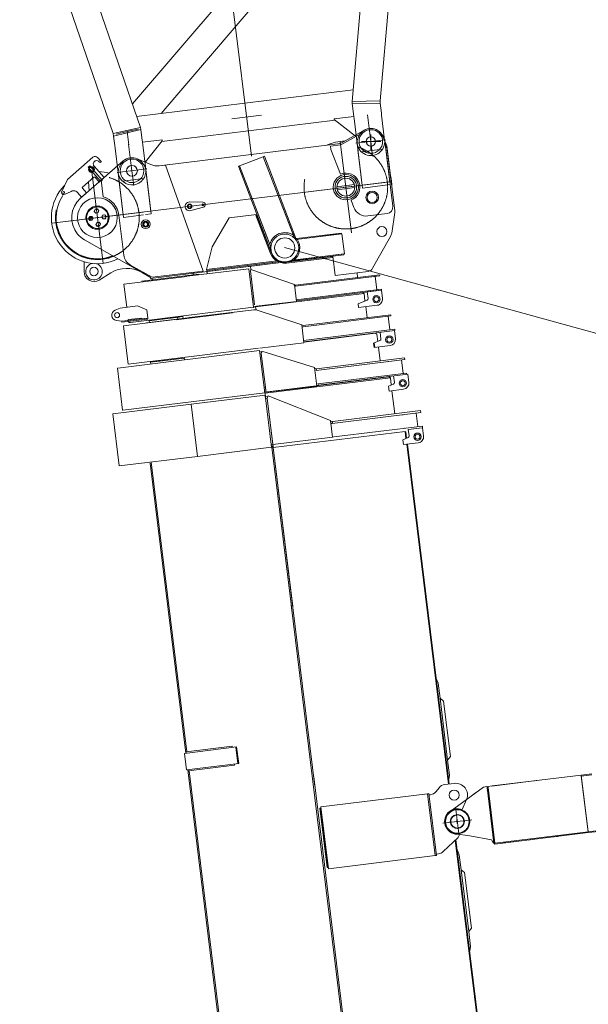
# Model space of a CAD drawing. Extents: x 8365 to 131642, y 1960 to 79602.
# Tile 42 of 121: x 29264 to 32690, y 50328 to 56265. Entities that reach past the tile are written whole.
import ezdxf

# ---------------------------------------------------------------- set-up
doc = ezdxf.new("R2010")
doc.units = 0
doc.header["$LTSCALE"] = 100
doc.header["$MEASUREMENT"] = 0
doc.linetypes.add('CENTER', pattern=[50.5, 30, -9, 2.5, -9])
doc.linetypes.add('HIDDEN', pattern=[12.6, 8.4, -4.2])
for name, color, linetype in [('10', 3, 'Continuous'), ('11', 7, 'Continuous'), ('200', 7, 'Continuous'), ('5', 7, 'Continuous')]:
    doc.layers.add(name, color=color, linetype=linetype)

# ---------------------------------------------------------------- blocks, each defined once
blk = doc.blocks.new('*G158')
at = {"layer": '11', "color": 7, "linetype": 'CENTER', "lineweight": 9}
for p, q in [((31468, 57681.9), (31459.3, 57752.8)), ((31552.4, 57692.2), (31383.7, 57671.5)), ((31481.6, 57571.2), (31468, 57681.9)), ((29342.9, 57347.8), (29320.5, 57530.5)), ((30401.1, 57550.8), (30660.1, 55441.7)), ((31497, 57445.7), (31481.1, 57575.2)), ((29267.1, 57411.6), (29401.1, 57428)), ((29363.1, 57183.6), (29347.2, 57313.1)), ((29445.5, 57202.6), (29280.6, 57164.6)), ((31524.5, 56653.6), (31531.6, 56735.3)), ((31566.4, 56650), (31571.6, 56709.7)), ((31524.5, 56653.6), (31506.6, 56655.2)), ((31524.5, 56653.6), (31517.4, 56571.9)), ((31626.1, 56644.8), (31524.5, 56653.6)), ((31561.2, 56590.2), (31566.4, 56650)), ((30541.6, 55666.9), (30720, 55688.8)), ((31359.9, 55690.9), (31379.7, 55530.1)), ((29911.5, 55589.6), (29844.7, 55574.1)), ((29978.2, 55604.9), (29911.5, 55589.6)), ((29921.2, 55510.1), (29911.5, 55589.6)), ((29920.7, 55514.1), (29940.5, 55353.3)), ((31469, 55541), (31290.3, 55519.1)), ((31379.7, 55530.1), (31390.6, 55440.7)), ((30029.8, 55364.3), (29851.2, 55342.3)), ((29940.5, 55353.3), (29951.5, 55264))]:
    blk.add_line(p, q, dxfattribs=at)
at = {"layer": '11', "color": 7, "linetype": 'Continuous', "lineweight": 9}
for p, q in [((31393.3, 57662.8), (31256.6, 57488.3)), ((31402.2, 57664.3), (31393.3, 57662.8)), ((31400.4, 57678.6), (31401.3, 57673.7)), ((31401, 57673.7), (31413.2, 57574.9)), ((31535, 57690.1), (31534.2, 57695)), ((31547.2, 57591.4), (31535, 57690.1)), ((31411.8, 57586), (31410.8, 57591.7)), ((31547.2, 57591.4), (31552.7, 57579)), ((31402.5, 57525.6), (31410.8, 57561.6)), ((31413.1, 57574.9), (31410.8, 57561.6)), ((31569.5, 57546.1), (31424.8, 57528.3)), ((31552.7, 57579), (31569.5, 57546.1)), ((31569.5, 57546.1), (31580.9, 57453.5)), ((31267.5, 57502.3), (29572.1, 57294)), ((31256.6, 57488.3), (31258.3, 57478.5)), ((31411.6, 57450.9), (31406, 57496.6)), ((29267.1, 57411.6), (29266.2, 57416.5)), ((29267.1, 57411.6), (29267.9, 57406.6)), ((29279.2, 57312.9), (29267.1, 57411.6)), ((29400.5, 57433), (29401.3, 57428.1)), ((29401.1, 57428), (29413.2, 57329.3)), ((29401.3, 57428.1), (29402.9, 57418.8)), ((29402.2, 57418.6), (29411.1, 57420.1)), ((29411.1, 57420.1), (29586, 57283.1)), ((31411.9, 57437.4), (31266.6, 55771.2)), ((31411.9, 57437.4), (31411.6, 57450.9)), ((31435.9, 55774.6), (31581.1, 57440.7)), ((31580.9, 57453.5), (31581.1, 57440.7)), ((31583.8, 57396.4), (31577.2, 57395.2)), ((31581, 57396), (31626.8, 57341.2)), ((31629.6, 57341.5), (31583.8, 57396.4)), ((29276.8, 57299.5), (29268.5, 57263.5)), ((29276.8, 57299.5), (29279.1, 57312.8)), ((29396.8, 57318.2), (29396.9, 57318.2)), ((29418.7, 57316.9), (29413.3, 57329.3)), ((29435.5, 57284), (29418.7, 57316.9)), ((29476.4, 57112.7), (31404.2, 57349.5)), ((29943.1, 55756.2), (31292.5, 57335.7)), ((31571.3, 57328.9), (31635, 56810.7)), ((31626.8, 57341.2), (31693, 56802.6)), ((31629.6, 57341.5), (31626.9, 57341.1)), ((31695.9, 56802.2), (31629.6, 57341.5)), ((29268.5, 57263.5), (29435.5, 57284)), ((29268.5, 57263.5), (29279.8, 57171.5)), ((29444.6, 57210), (29439.1, 57255)), ((29444.6, 57210), (29447.1, 57195.4)), ((29991.6, 55615.2), (29447.9, 57195.6)), ((31390.4, 57191.3), (30116, 55699.5)), ((29282.9, 57157.9), (29279.8, 57171.5)), ((29282.9, 57157.9), (29826.6, 55577.6)), ((31545.6, 57034), (31657.8, 57047.8)), ((31657, 57052.7), (31546.1, 57039.1)), ((31657.8, 57047.8), (31657, 57052.7)), ((31635, 56810.7), (31586.2, 56695.9)), ((31635, 56810.7), (31695.9, 56802.2)), ((31695.9, 56802.2), (31635, 56810.7)), ((31644.1, 56687.4), (31693, 56802.6)), ((31646.7, 56686.3), (31695.9, 56802.2)), ((31516.6, 56701.5), (31523, 56704.9)), ((31517.5, 56711.4), (31523, 56704.9)), ((31523, 56704.9), (31517.5, 56711.4)), ((31518.3, 56694.1), (31519, 56705.3)), ((31519, 56705.3), (31538.9, 56703.6)), ((31525.7, 56735.8), (31519.2, 56730.4)), ((31525.7, 56735.8), (31519.2, 56730.4)), ((31520, 56740.3), (31525.7, 56735.8)), ((31523, 56704.9), (31546.9, 56702.9)), ((31545.1, 56732.1), (31525.7, 56735.8)), ((31540.7, 56700.8), (31567.2, 56700)), ((31553.3, 56709.8), (31553.2, 56722.4)), ((31512.2, 56613.8), (31519, 56694.2)), ((31514.6, 56677.6), (31517.6, 56678.1)), ((31518, 56683), (31515, 56682.5)), ((31519, 56694.2), (31518.3, 56694.1)), ((31578.4, 56677.4), (31568.6, 56654.3)), ((31568.6, 56654.3), (31587.5, 56646.2)), ((31584.9, 56647.3), (31596, 56654.8)), ((31587.5, 56646.2), (31596.3, 56652.1)), ((31613.5, 56666.7), (31644.1, 56687.4)), ((31614.3, 56664.3), (31646.7, 56686.3)), ((31646.7, 56686.3), (31644.3, 56685.9)), ((31506, 56578.9), (31507.6, 56597.9)), ((31511.4, 56572.4), (31506, 56578.9)), ((31511.4, 56572.4), (31506, 56578.9)), ((31514.1, 56603.3), (31507.6, 56597.9)), ((31507.6, 56597.9), (31514.1, 56603.3)), ((31508.5, 56607.8), (31514.1, 56603.3)), ((31510.1, 56603.7), (31511, 56613.6)), ((31511, 56613.6), (31512.2, 56613.8)), ((31514.1, 56603.3), (31538, 56601.3)), ((31529.8, 56604.9), (31530.3, 56602)), ((31558.6, 56600.6), (31532.4, 56604.7)), ((31543, 56596.2), (31540.8, 56580.9)), ((31505.1, 56569), (31511.4, 56572.4)), ((31531.4, 56571.6), (31511.4, 56572.4)), ((31455.9, 56004.4), (31455.9, 56004.4)), ((31272.8, 55841.5), (29968.9, 55681.4)), ((31435.9, 55774.6), (31266.6, 55771.2)), ((31266.6, 55771.2), (31266.8, 55758.4)), ((31266.8, 55758.4), (31436.1, 55761)), ((31276.3, 55681.1), (31266.8, 55758.4)), ((31436.1, 55761), (31435.9, 55774.6)), ((31436.1, 55761), (31443.4, 55701.7)), ((31444.4, 55688.3), (31443.4, 55701.7)), ((31444.4, 55688.3), (31462.7, 55538.8)), ((30119.7, 55530.3), (31164.3, 55658.6)), ((31276.9, 55681.6), (31157.8, 55667)), ((31157.8, 55667), (31158.7, 55662)), ((31158.7, 55662), (31286.6, 55561.9)), ((31278.6, 55668), (31276.4, 55681.2)), ((31297, 55518.4), (31278.6, 55668)), ((29991.6, 55615.2), (29826.6, 55577.6)), ((29826.6, 55577.6), (29829.9, 55563.1)), ((29829.9, 55563.1), (29994.8, 55601.6)), ((29994.8, 55601.6), (29991.6, 55615.2)), ((30000.9, 55552.1), (29994.8, 55601.6)), ((29829.9, 55563.1), (29837.1, 55505)), ((30004.1, 55525.5), (30000.9, 55552.1)), ((30003.5, 55525.2), (30122.6, 55539.8)), ((30005.3, 55510.9), (30004.1, 55525.5)), ((30005.3, 55510.9), (30023.5, 55362)), ((30123.4, 55534.9), (30023.1, 55406.7)), ((30122.6, 55539.8), (30123.4, 55534.9)), ((31286.6, 55561.9), (31291.5, 55562.7)), ((29839.5, 55490.6), (29837.1, 55505)), ((29857.8, 55341.7), (29839.5, 55490.6)), ((31322.7, 55467.7), (31450, 55483.3)), ((30023.1, 55406.7), (30018.2, 55405.9)), ((29883.6, 55290.9), (30010.8, 55306.6))]:
    blk.add_line(p, q, dxfattribs=at)
at = {"layer": '11', "color": 7, "linetype": 'HIDDEN', "lineweight": 9}
for p, q in [((29351.2, 57489.9), (29300.5, 57483.7)), ((31403.7, 57519), (31258.2, 57501.1)), ((31406, 57496.6), (31402.5, 57525.6)), ((31424.8, 57528.3), (31402.6, 57524.5)), ((29435.9, 57277.3), (29581.5, 57295.2)), ((29439.1, 57255), (29435.5, 57284)), ((31606.6, 57041.5), (31605.8, 57046.4)), ((31657.8, 57047.8), (31657, 57052.7)), ((31586.2, 56695.9), (31578.4, 56677.4)), ((31613.8, 56666.7), (31596, 56654.8)), ((31596.3, 56652.1), (31614.3, 56664.3))]:
    blk.add_line(p, q, dxfattribs=at)
at = {"layer": '11', "color": 7, "linetype": 'Continuous', "lineweight": 9}
for points in [[(31538.9, 56703.6), (31538.9, 56703.1), (31538.9, 56702.7), (31539, 56702.2), (31539.1, 56701.8), (31539.3, 56701.5), (31539.6, 56701.2), (31539.8, 56701), (31540.1, 56700.8), (31540.4, 56700.8), (31540.7, 56700.8)], [(31553.4, 56708.3), (31553.4, 56708.5), (31553.4, 56708.6), (31553.4, 56708.8), (31553.4, 56708.9), (31553.4, 56709.1), (31553.3, 56709.2), (31553.3, 56709.4), (31553.3, 56709.5), (31553.3, 56709.7), (31553.3, 56709.8)], [(31532.4, 56604.7), (31529.8, 56604.9)], [(31540.8, 56580.9), (31540.5, 56579.6), (31540, 56578.4), (31539.3, 56577.1), (31538.5, 56575.9), (31537.5, 56574.8), (31536.4, 56573.8), (31535.2, 56573), (31533.9, 56572.4), (31532.6, 56571.9), (31531.4, 56571.6)]]:
    blk.add_lwpolyline(points, dxfattribs=at)
for centre, radius in [((31468.1, 57681.9), 25), ((29334.1, 57419.8), 25), ((31566.4, 56650), 30), ((31379.7, 55530.1), 27.5), ((29940.5, 55353.3), 32.5)]:
    blk.add_circle(centre, radius, dxfattribs=at)
for centre, radius, start, end in [((31467.4, 57686.8), 67.5, 97.00089, -173.00168), ((31467.4, 57686.8), 67.3, 6.99178, 97.00321), ((29333.5, 57424.8), 67.5, 97.00089, -172.99302), ((29333.5, 57424.8), 67.5, 7.01097, 97.00321), ((29334.7, 57414.8), 67.5, -172.98917, -165.42783), ((31543.1, 56722.2), 10, 0.98067, 78.93968), ((31547.4, 56708.8), 5.99, -95.03107, -4.89615), ((31566.4, 56650), 50, -94.9827, 85.02395), ((31566.4, 56650), 50, 85.02392, 89.01949), ((31537.5, 56595.3), 6.01, -4.98469, 84.91613), ((31566.4, 56650), 50, -98.98359, -94.98282), ((31379.9, 55528.6), 83.5, -172.99537, 7.00485), ((29940.7, 55351.8), 83.5, -172.99537, 6.99645)]:
    blk.add_arc(centre, radius, start, end, dxfattribs=at)
blk = doc.blocks.new('*G168')
at = {"layer": '11', "color": 7, "linetype": 'Continuous', "lineweight": 9}
for p, q in [((32711.1, 51718), (32646.5, 51710)), ((32711.9, 51712), (32647.2, 51704.1)), ((32107.7, 51643.9), (32362.1, 51675.1)), ((32646.5, 51710), (32110.7, 51644.2)), ((32362.1, 51675.1), (32364.9, 51675.5)), ((32364.9, 51675.5), (32374.8, 51676.7)), ((32374.8, 51676.7), (32379.7, 51677.3)), ((32688.4, 51368.6), (32646.5, 51710)), ((32646.5, 51710), (32688.4, 51368.6)), ((32647.2, 51704.1), (32688.4, 51368.6)), ((32059.1, 51637.9), (31857.1, 51490.7)), ((32010.4, 51602.5), (32003, 51597)), ((32078.9, 51640.3), (32059.1, 51637.9)), ((32079.7, 51634.4), (32078.9, 51640.3)), ((32079.7, 51634.4), (32085.6, 51635.1)), ((32079.7, 51634.4), (32085.6, 51635.1)), ((32120, 51305.9), (32079.7, 51634.4)), ((32120.8, 51298.9), (32079.7, 51634.4)), ((32081.1, 51621.8), (32082.3, 51611.9)), ((32110.7, 51644.2), (32084.9, 51641.1)), ((32085.6, 51635.1), (32084.9, 51641.1)), ((32085.6, 51635.1), (32126.8, 51299.6)), ((32088, 51615.3), (32126.8, 51299.6)), ((31894.2, 51470.6), (31896.3, 51469.8)), ((31890.7, 51355.9), (31976.7, 51343.7)), ((31906.1, 51390.4), (31904.2, 51389.2)), ((32126.8, 51299.6), (32688.4, 51368.6)), ((32126.8, 51299.6), (32688.4, 51368.6)), ((32689.1, 51362.6), (32127.5, 51293.7)), ((32753, 51376.5), (32688.4, 51368.6)), ((32688.4, 51368.6), (32689.1, 51362.6)), ((32688.4, 51368.6), (32689.1, 51362.6)), ((32689.1, 51362.6), (32753.8, 51370.6)), ((31976.7, 51343.7), (32106.3, 51319.3)), ((32106.3, 51319.3), (32115, 51305.3)), ((32115, 51305.3), (32120, 51305.9)), ((32126.8, 51299.6), (32120.8, 51298.9)), ((32127.5, 51293.7), (32126.8, 51299.6)), ((32181.3, 51300.3), (32189.2, 51301.3)), ((32248.8, 51308.6), (32189.2, 51301.3)), ((32365.6, 51322.9), (32328.2, 51318.3)), ((32504.5, 51340), (32445, 51332.7)), ((32504.5, 51340), (32510.5, 51340.7))]:
    blk.add_line(p, q, dxfattribs=at)
at = {"layer": '11', "color": 7, "linetype": 'CENTER', "lineweight": 9}
for p, q in [((31892.3, 51503.1), (31910, 51358.5)), ((31814.3, 51419.5), (31988.8, 51440.9)), ((31897.7, 51442.3), (31900.8, 51416.9))]:
    blk.add_line(p, q, dxfattribs=at)
at = {"layer": '11', "color": 7, "linetype": 'Continuous', "lineweight": 9}
for centre, radius, start, end in [((31901.2, 51430.1), 75.1, 123.38885, -98.05637), ((31899.2, 51429.9), 41, 97, -83), ((31901.2, 51430.1), 40, -83, 97)]:
    blk.add_arc(centre, radius, start, end, dxfattribs=at)
at = {"layer": '200', "color": 7, "linetype": 'Continuous', "lineweight": 9}
for p, q in [((32114.1, 51305.1), (32120, 51305.9)), ((32120.7, 51299.9), (32114.1, 51305.1)), ((32120, 51305.9), (32120.7, 51299.9)), ((32120.8, 51298.9), (32126.8, 51299.6)), ((32127.5, 51293.7), (32120.8, 51298.9)), ((32126.8, 51299.6), (32127.5, 51293.7))]:
    blk.add_line(p, q, dxfattribs=at)
at = {"layer": '5', "color": 7, "linetype": 'Continuous', "lineweight": 9}
blk.add_line((32010.1, 51602.5), (32010.1, 51602.3), dxfattribs=at)

msp = doc.modelspace()

# ---------------------------------------------------------------- linework, layer by layer
at = {"layer": '10', "color": 3, "linetype": 'CENTER', "lineweight": 9}
for p, q in [((31379.67131, 55572.84577), (31379.67131, 55480.46446)), ((31323.51222, 55530.06814), (31439.16516, 55530.06814))]:
    msp.add_line(p, q, dxfattribs=at)
at = {"layer": '11', "color": 7, "linetype": 'Continuous', "lineweight": 9}
for p, q in [((31199.36109, 55509.9512), (31314.59666, 55574.85979)), ((31210.61216, 55525.47001), (31343.01317, 55600.04842)), ((31310.66925, 55581.82981), (31343.01317, 55600.04842)), ((31314.59666, 55574.85979), (31310.66925, 55581.82981)), ((31444.59069, 55575.08678), (31454.79088, 55560.37548)), ((30104.96483, 55383.63649), (31181.09955, 55515.76922)), ((31136.74842, 55502.26333), (31199.36109, 55509.9512)), ((31329.48452, 55249.52189), (31296.58077, 55517.50148)), ((31299.45101, 55541.30292), (31305.79216, 55558.046)), ((31452.73594, 55560.10857), (31475.44855, 55504.86781)), ((31452.73594, 55560.10857), (31463.96629, 55532.80037)), ((31463.3277, 55537.9762), (31496.23155, 55269.99585)), ((31463.96629, 55532.80037), (31475.44855, 55504.86781)), ((31139.18582, 55482.41233), (31136.74842, 55502.26333)), ((31197.89179, 55333.73291), (31139.18582, 55482.41233)), ((31301.29066, 55479.14247), (31327.68892, 55264.17094)), ((31327.69228, 55264.16866), (31301.29103, 55479.13944)), ((31475.97365, 55500.59123), (31468.04067, 55499.61718)), ((31468.04067, 55499.61718), (31512.18512, 55140.08954)), ((31475.97975, 55500.59159), (31468.04072, 55499.6168)), ((31468.04072, 55499.6168), (31494.43595, 55284.6449)), ((31475.44855, 55504.86781), (31523.58695, 55112.812)), ((31475.44855, 55504.86781), (31475.97365, 55500.59123)), ((31502.37499, 55285.61969), (31475.97975, 55500.59159)), ((29551.73809, 55301.07795), (29705.43377, 55435.18365)), ((29630.4779, 55187.71282), (29888.572, 55412.91137)), ((29733.6523, 55433.26238), (29756.66358, 55406.89069)), ((29888.572, 55412.91137), (29755.03851, 55296.39715)), ((29971.55677, 55425.98889), (30053.44194, 55390.953)), ((30053.44194, 55390.953), (29971.55677, 55425.98889)), ((30005.40175, 55398.37698), (30015.60194, 55383.66569)), ((30731.45109, 55438.18031), (30589.26457, 55383.60028)), ((30738.91798, 55441.04724), (30731.45109, 55438.18031)), ((30917.6999, 54952.97895), (30731.45109, 55438.18031)), ((30731.45109, 55438.18031), (30919.30052, 54948.80752)), ((30926.77044, 54951.67482), (30738.91798, 55441.04724)), ((31484.86448, 55428.18122), (31486.05959, 55426.8867)), ((29686.64925, 55382.73308), (29677.5996, 55374.85225)), ((29677.5996, 55374.85225), (29750.76079, 55290.84482)), ((29759.81044, 55298.72564), (29686.64925, 55382.73308)), ((29712.41239, 55381.55264), (29773.02334, 55312.0894)), ((29890.29559, 55072.81209), (29857.39183, 55340.79168)), ((29860.26207, 55364.59312), (29866.60322, 55381.3362)), ((30024.13876, 55361.2664), (30057.04261, 55093.28606)), ((30143.47576, 55388.36427), (30104.96492, 55383.63574)), ((30369.75793, 54749.17568), (30143.47576, 55388.36427)), ((30581.7946, 55380.73336), (30589.26457, 55383.60028)), ((30769.64707, 54891.36094), (30581.7946, 55380.73336)), ((30589.26457, 55383.60028), (30775.51659, 54898.39778)), ((30589.26457, 55383.60028), (30777.11698, 54894.22824)), ((29516.54666, 55224.5413), (29551.73809, 55301.07795)), ((29710.99286, 55314.73475), (29643.17764, 55255.5637)), ((29683.01881, 55233.5564), (29679.47512, 55287.23328)), ((29742.88288, 55285.79129), (29718.04671, 55314.25453)), ((29773.02334, 55312.0894), (29742.88288, 55285.79129)), ((29752.72597, 55290.29015), (29754.71867, 55290.46295)), ((29755.03851, 55296.39715), (29767.35426, 55196.09336)), ((29759.64635, 55294.75338), (29760.11806, 55296.69608)), ((29888.49999, 55087.46114), (29862.10173, 55302.43267)), ((29862.10173, 55302.43267), (29888.49999, 55087.46114)), ((30055.24398, 55107.93473), (30028.85178, 55322.907)), ((30028.85178, 55322.907), (30055.24701, 55107.9351)), ((31494.43595, 55284.6449), (31502.37499, 55285.61969)), ((29569.6149, 55225.79879), (29537.99321, 55213.09182)), ((29637.3928, 55193.74807), (29611.94108, 55222.91747)), ((29667.53326, 55220.04619), (29637.3928, 55193.74807)), ((29642.70016, 55248.50942), (29667.53326, 55220.04619)), ((31175.01399, 55257.09974), (31281.01421, 55270.11493)), ((31283.20786, 55252.24907), (31177.20764, 55239.23388)), ((31496.23155, 55269.99585), (31329.48452, 55249.52189)), ((30368.00518, 55163.88492), (30288.9439, 55166.13099)), ((31277.80061, 55131.36608), (31260.32726, 55175.61364)), ((29713.72176, 55108.90741), (29719.13524, 55121.66172)), ((29722.06008, 55097.84083), (29713.72176, 55108.90741)), ((29719.13524, 55121.66172), (29732.88997, 55123.35059)), ((29735.81481, 55099.5297), (29722.06008, 55097.84083)), ((29732.88997, 55123.35059), (29741.2282, 55112.28477)), ((29741.2282, 55112.28477), (29735.81481, 55099.5297)), ((30295.45047, 55113.13921), (30371.61992, 55134.44521)), ((31477.35559, 55095.51285), (31361.95938, 55081.34397)), ((31523.89033, 55101.22621), (31505.68469, 54978.35285)), ((29678.89549, 55064.3292), (29684.30898, 55077.08351)), ((29687.23381, 55053.26262), (29678.89549, 55064.3292)), ((29684.30898, 55077.08351), (29698.06371, 55078.77238)), ((29700.98855, 55054.95149), (29687.23381, 55053.26262)), ((29698.06371, 55078.77238), (29706.40194, 55067.70656)), ((29706.40194, 55067.70656), (29700.98855, 55054.95149)), ((29723.47456, 55029.50227), (29728.88794, 55042.25734)), ((29728.88794, 55042.25734), (29742.63965, 55043.94584)), ((29742.63965, 55043.94584), (29750.981, 55032.87964)), ((29758.30082, 55074.08048), (29763.71421, 55086.83556)), ((29766.63904, 55063.01466), (29758.30082, 55074.08048)), ((29763.71421, 55086.83556), (29777.46591, 55088.52405)), ((29780.39075, 55064.70316), (29766.63904, 55063.01466)), ((29777.46591, 55088.52405), (29785.80726, 55077.45785)), ((29785.80726, 55077.45785), (29780.39075, 55064.70316)), ((29861.38107, 55086.73714), (29891.08059, 54844.854)), ((30010.14747, 55087.52806), (29890.29559, 55072.81209)), ((30010.14747, 55087.52806), (29890.29559, 55072.81209)), ((30057.04261, 55093.28606), (30022.05754, 55088.99043)), ((30057.04261, 55093.28606), (30022.05754, 55088.99043)), ((30526.71851, 55070.71826), (30423.36918, 54895.08111)), ((30690.91814, 55090.87944), (30526.71851, 55070.71826)), ((30776.10598, 54854.90891), (30685.76882, 55090.24718)), ((30780.79916, 54856.72694), (30690.91814, 55090.87944)), ((29731.81278, 55018.43645), (29723.47456, 55029.50227)), ((29745.56449, 55020.12495), (29731.81278, 55018.43645)), ((29750.981, 55032.87964), (29745.56449, 55020.12495)), ((31201.03796, 54978.19126), (30933.10684, 54945.29345)), ((31201.64734, 54973.22822), (31201.03796, 54978.19126)), ((29997.10353, 54741.29256), (29655.51094, 54936.28172)), ((30919.30052, 54948.80752), (30926.77044, 54951.67482)), ((30919.30052, 54948.80752), (30926.77044, 54951.67482)), ((30927.59459, 54939.57878), (30919.30052, 54948.80752)), ((30926.77044, 54951.67482), (30927.59459, 54939.57878)), ((30927.25479, 54944.57491), (30933.10684, 54945.29345)), ((30927.59459, 54939.57878), (30927.25479, 54944.57491)), ((30929.58162, 54939.82275), (30927.59459, 54939.57878)), ((31205.94551, 54973.75597), (30929.58162, 54939.82275)), ((30929.58162, 54939.82275), (31201.64734, 54973.22822)), ((30933.10684, 54945.29345), (30929.58162, 54939.82275)), ((30933.10684, 54945.29345), (30929.58162, 54939.82275)), ((31220.81358, 54852.66522), (31205.94551, 54973.75597)), ((31498.63496, 54957.73976), (31390.71088, 54765.79779)), ((30423.36918, 54895.08111), (30389.56427, 54757.64549)), ((30777.11698, 54894.22824), (30769.64707, 54891.36094)), ((30777.11698, 54894.22824), (30769.64707, 54891.36094)), ((30769.64707, 54891.36094), (30777.51944, 54877.82891)), ((30777.51944, 54877.82891), (30777.11698, 54894.22824)), ((39840.13004, 52416.97694), (30860.20416, 54890)), ((29651.79098, 54747.1421), (29652.92988, 54805.00206)), ((31149.7686, 54838.9049), (30052.43686, 54704.16951)), ((30389.56427, 54757.64549), (30814.28909, 54809.79514)), ((30392.59574, 54751.9875), (30834.22243, 54806.21244)), ((30392.60403, 54751.99505), (30839.18922, 54806.82882)), ((30839.92203, 54800.86053), (30393.33685, 54746.02676)), ((30853.16184, 54802.48617), (30646.97104, 54777.16913)), ((30814.28909, 54809.79514), (30834.22243, 54806.21244)), ((30839.18922, 54806.82882), (30839.92203, 54800.86053)), ((30845.9444, 54805.30036), (30839.1901, 54806.82162)), ((30839.1901, 54806.82162), (30839.92203, 54800.86053)), ((30839.92203, 54800.86053), (30845.9444, 54805.30036)), ((31146.36234, 54836.47199), (30871.75831, 54802.75485)), ((30872.42302, 54797.34125), (31150.67701, 54831.50655)), ((30891.47146, 54809.62976), (30899.43856, 54813.20571)), ((30900.04789, 54808.24306), (30891.47146, 54809.62976)), ((30899.43856, 54813.20571), (31216.51542, 54852.13747)), ((30900.04789, 54808.24306), (30899.43856, 54813.20571)), ((30899.43856, 54813.20571), (30900.04789, 54808.24306)), ((31217.12471, 54847.17519), (30900.04789, 54808.24306)), ((30904.76966, 54813.8599), (31220.81358, 54852.66522)), ((31146.11865, 54838.45675), (31146.36234, 54836.47199)), ((31150.67701, 54831.50655), (31146.36234, 54836.47199)), ((31164.02729, 54722.77719), (31149.7686, 54838.9049)), ((31149.77769, 54838.90602), (31150.68786, 54831.49327)), ((31216.51542, 54852.13747), (31217.12471, 54847.17519)), ((29813.31542, 54738.13204), (29743.29924, 54694.90813)), ((29931.19117, 54784.91867), (30061.66819, 54711.34702)), ((30051.70558, 54710.1253), (29997.10353, 54741.29256)), ((30061.66819, 54711.34702), (30369.75793, 54749.17568)), ((30273.57382, 54717.2151), (30644.70333, 54762.78407)), ((30389.36884, 54745.53955), (30646.97104, 54777.16913)), ((30389.61254, 54743.55479), (30389.36884, 54745.53955)), ((30389.56427, 54757.64549), (30392.59574, 54751.9875)), ((30394.55217, 54736.12871), (30389.61254, 54743.55479)), ((30393.33685, 54746.02676), (30392.60403, 54751.99505)), ((30394.55217, 54736.12871), (30393.33685, 54746.02676)), ((30644.70333, 54762.78407), (30673.22034, 54530.53167)), ((30646.40949, 54748.88849), (30645.19063, 54758.81531)), ((30657.48494, 54758.95125), (30654.34853, 54749.86328)), ((30656.18091, 54755.17301), (30654.34853, 54749.86328)), ((30679.45316, 54545.40242), (30654.34853, 54749.86328)), ((30654.9131, 54778.14429), (30657.48494, 54758.95125)), ((30919.23598, 54668.2454), (30657.48494, 54758.95125)), ((31362.96059, 54747.20312), (31164.02729, 54722.77719)), ((31299.99577, 54710.25529), (31296.46169, 54739.03809)), ((29892.36036, 54670.41105), (30270.62622, 54716.85625)), ((30000.97196, 54687.77547), (30343.6742, 54729.85401)), ((30001.45926, 54683.80671), (30000.97196, 54687.77547)), ((30052.43686, 54704.16951), (30051.70558, 54710.1253)), ((30061.59457, 54695.21899), (30060.37655, 54705.139)), ((30308.51244, 54735.61164), (30309.73111, 54725.68633)), ((30314.12827, 54736.30079), (30308.51551, 54735.61163)), ((30308.51551, 54735.61163), (30309.20183, 54729.99699)), ((30343.6742, 54729.85401), (30344.16188, 54725.88222)), ((30925.76456, 54664.30548), (31432.2454, 54726.4935)), ((31416.53516, 54718.51933), (30926.49579, 54658.35006)), ((31386.57219, 54714.84034), (31406.42433, 54717.27788)), ((31406.42433, 54717.27788), (31416.41747, 54635.89026)), ((31416.41747, 54635.89026), (31406.42433, 54717.27788)), ((31432.97663, 54720.53809), (31416.53516, 54718.51933)), ((31432.2454, 54726.4935), (31432.97663, 54720.53809)), ((29909.54394, 54530.46205), (29892.36036, 54670.41105)), ((30917.48434, 54665.00754), (30925.76456, 54664.30548)), ((30920.54076, 54657.61888), (30917.48434, 54665.00754)), ((30931.75262, 54566.30557), (30919.23598, 54668.2454)), ((30926.49579, 54658.35006), (30920.54076, 54657.61888)), ((30926.49579, 54658.35006), (30920.54076, 54657.61888)), ((30925.76456, 54664.30548), (30926.49579, 54658.35006)), ((30926.49579, 54658.35006), (30925.76456, 54664.30548)), ((31443.17575, 54639.17576), (30930.5339, 54576.23126)), ((30931.26513, 54570.27585), (31443.90698, 54633.22035)), ((31358.03453, 54622.67654), (31443.90698, 54633.22035)), ((31362.7733, 54584.0824), (31358.03453, 54622.67654)), ((31416.41747, 54635.89026), (31396.56533, 54633.45272)), ((31443.90698, 54633.22035), (31443.17575, 54639.17576)), ((31443.90698, 54633.22035), (31450.00045, 54583.59304)), ((30672.73285, 54534.50194), (30931.75262, 54566.30557)), ((30673.45277, 54594.27172), (30677.10884, 54564.49541)), ((31338.90561, 54612.82137), (30685.68133, 54532.61551)), ((30930.5339, 54576.23126), (30936.48893, 54576.96245)), ((31302.59623, 54551.77526), (31356.59299, 54573.59182)), ((31331.78604, 54617.44279), (31338.90561, 54612.82137)), ((31338.90561, 54612.82137), (31344.3308, 54568.63681)), ((29838.78185, 54513.12066), (29869.83361, 54525.58624)), ((29869.83361, 54525.58624), (29974.08912, 54538.38721)), ((29974.08912, 54538.38721), (30029.32015, 54514.94351)), ((30675.04839, 54515.64332), (30027.41264, 54436.12365)), ((30029.32015, 54514.94351), (30035.41362, 54465.3162)), ((30286.90493, 54467.9853), (30675.04839, 54515.64332)), ((30673.22034, 54530.53167), (30302.09083, 54484.96269)), ((30671.51413, 54544.42763), (30672.73289, 54534.50156)), ((30672.71577, 54536.51914), (30672.47202, 54538.50428)), ((30672.71577, 54536.51914), (30673.84063, 54527.3579)), ((30688.42201, 54514.12578), (30675.04839, 54515.64332)), ((30687.93221, 54514.28356), (30685.68133, 54532.61551)), ((30688.42201, 54514.12578), (30963.17393, 54425.31372)), ((31305.44064, 54528.60939), (31302.59623, 54551.77526)), ((31417.81995, 54542.40783), (31305.44064, 54528.60939)), ((31348.5949, 54533.90845), (31356.64376, 54468.35574)), ((29879.58315, 54446.18262), (29846.43801, 54450.7662)), ((30035.41362, 54465.3162), (29879.58315, 54446.18262)), ((29919.28742, 54451.05769), (29879.58315, 54446.18262)), ((29879.58315, 54446.18262), (29880.31438, 54440.22721)), ((29880.31438, 54440.22721), (30036.14485, 54459.36079)), ((29888.63549, 54419.08396), (30283.94256, 54467.62156)), ((29995.10304, 54465.40416), (29918.67808, 54456.02035)), ((29918.67808, 54456.02035), (29919.28742, 54451.05769)), ((29920.87774, 54438.15561), (29920.02471, 54445.10303)), ((30299.1436, 54484.60082), (29930.80381, 54439.37438)), ((29995.71238, 54460.4415), (29995.10304, 54465.40416)), ((30035.41362, 54465.3162), (29995.71238, 54460.4415)), ((30026.6931, 54464.24545), (30027.42433, 54458.29004)), ((30036.14485, 54459.36079), (30035.41362, 54465.3162)), ((30247.99858, 54474.29087), (30044.95189, 54449.35987)), ((30044.95189, 54449.35987), (30046.29246, 54438.4418)), ((30056.13802, 54450.73335), (30055.65054, 54454.70363)), ((30225.70506, 54471.55357), (30056.13802, 54450.73335)), ((30545.9874, 54496.77422), (30207.83776, 54455.25466)), ((30215.48821, 54470.2991), (30216.82878, 54459.38103)), ((30225.41947, 54473.87947), (30225.70506, 54471.55357)), ((30249.33915, 54463.3728), (30247.99858, 54474.29087)), ((30283.94256, 54467.62156), (30284.30816, 54464.64405)), ((30287.27053, 54465.00778), (30286.90493, 54467.9853)), ((30971.75043, 54421.09678), (31499.78874, 54485.93173)), ((31500.76372, 54477.99118), (30972.72541, 54413.15623)), ((31483.91636, 54475.92259), (31493.9095, 54394.53497)), ((31493.9095, 54394.53497), (31483.91636, 54475.92259)), ((31499.78874, 54485.93173), (31500.76372, 54477.99118)), ((29917.15292, 54186.82814), (29888.63549, 54419.08396)), ((29930.80381, 54439.37438), (29920.87774, 54438.15561)), ((30963.17393, 54425.31372), (30976.48572, 54316.89786)), ((30963.17393, 54425.31372), (30971.75043, 54421.09678)), ((30964.7894, 54412.18181), (30972.72541, 54413.15623)), ((30972.72541, 54413.15623), (30964.7894, 54412.18181)), ((30974.78254, 54330.79419), (31523.68771, 54398.19127)), ((31524.66268, 54390.25072), (30975.75752, 54322.85364)), ((31521.64276, 54389.87992), (31527.73623, 54340.25261)), ((31523.68771, 54398.19127), (31524.66268, 54390.25072)), ((30975.99819, 54320.86851), (31408.27736, 54373.94572)), ((31396.21713, 54313.20668), (31434.32877, 54330.25139)), ((31408.27736, 54373.94572), (31416.49282, 54368.61255)), ((31416.49282, 54368.61255), (31421.88625, 54324.6866)), ((31440.50908, 54340.74197), (31435.77031, 54379.33611)), ((30709.22443, 54269.02907), (29854.78298, 54164.11685)), ((30703.56582, 54283.38751), (30315.42236, 54235.72948)), ((30740.42258, 54014.94052), (30709.22443, 54269.02907)), ((30722.13637, 54260.77933), (30709.93395, 54263.25047)), ((30976.48572, 54316.89786), (30711.50486, 54284.3623)), ((30723.53512, 54265.81445), (30719.47489, 54251.20392)), ((31040.83162, 54166.45772), (30723.53512, 54265.81445)), ((31399.40278, 54287.26169), (31396.21713, 54313.20668)), ((31495.55569, 54299.06778), (31399.40278, 54287.26169)), ((31400.22764, 54315.00047), (31403.57065, 54287.77383)), ((31426.07923, 54290.53753), (31436.31421, 54207.1803)), ((30312.45999, 54235.36575), (29917.15292, 54186.82814)), ((30255.53144, 54224.40524), (30052.50292, 54199.47648)), ((30055.93006, 54203.86784), (30056.41035, 54199.95625)), ((30075.27011, 54202.21236), (30074.78263, 54206.18264)), ((30256.08689, 54224.41387), (30075.27011, 54202.21236)), ((30245.29168, 54227.11852), (30245.77917, 54223.14824)), ((30256.87201, 54213.48717), (30255.53144, 54224.40524)), ((30255.59941, 54228.38415), (30256.08689, 54224.41387)), ((30719.45781, 54251.14264), (30722.13637, 54260.77933)), ((30746.41469, 54031.79679), (30719.48204, 54251.14561)), ((31584.33993, 54215.28063), (31050.93725, 54149.78701)), ((31053.33218, 54160.15602), (31583.12126, 54225.20594)), ((31565.07543, 54212.91524), (31575.06862, 54131.52725)), ((31575.06862, 54131.52725), (31565.07543, 54212.91524)), ((31583.12126, 54225.20594), (31584.33993, 54215.28063)), ((29854.78298, 54164.11685), (29852.7899, 54163.87213)), ((29852.7899, 54163.87213), (29883.98805, 53909.78359)), ((30052.50292, 54199.47648), (30053.84349, 54188.55841)), ((31054.45377, 54055.51416), (31040.83162, 54166.45772)), ((31053.33218, 54160.15602), (31041.25904, 54162.97663)), ((31041.25904, 54162.97663), (31042.75451, 54150.79698)), ((31050.93725, 54149.78701), (31053.33218, 54160.15602)), ((31050.93725, 54149.78701), (31053.33218, 54160.15602)), ((31477.23715, 54202.13006), (31485.17619, 54203.10485)), ((30742.05587, 54019.16735), (31488.54035, 54110.82412)), ((31497.74515, 54104.84568), (30742.91574, 54012.16428)), ((31497.74515, 54104.84568), (30742.91574, 54012.16428)), ((31594.33312, 54133.89263), (31060.93044, 54068.39902)), ((31064.79509, 54060.81327), (31602.79884, 54126.87183)), ((31488.54035, 54110.82412), (31497.74515, 54104.84568)), ((31495.16938, 54121.71685), (31494.17889, 54121.59524)), ((31497.74515, 54104.84568), (31502.91801, 54062.16518)), ((31521.67122, 54077.73462), (31516.93245, 54116.32876)), ((31595.3081, 54125.95208), (31594.33312, 54133.89263)), ((31602.79884, 54126.87183), (31608.89231, 54077.24452)), ((30739.86861, 54019.45224), (30738.47272, 54030.82087)), ((30744.07042, 54050.8894), (30748.12086, 54017.9012)), ((30746.41479, 54031.79603), (30747.68888, 54021.4194)), ((30748.12086, 54017.9012), (31054.45377, 54055.51416)), ((31064.79509, 54060.81327), (31053.96638, 54059.48367)), ((31060.93044, 54068.39902), (31064.79509, 54060.81327)), ((31060.93044, 54068.39902), (31064.79509, 54060.81327)), ((31487.08479, 54055.76859), (31515.48784, 54067.24405)), ((31490.79999, 54025.51067), (31487.08479, 54055.76859)), ((31576.71485, 54036.05968), (31490.79999, 54025.51067)), ((31507.11727, 54027.51418), (31523.96635, 53888.48649)), ((29885.98113, 53910.02831), (30740.55586, 54014.95689)), ((30742.38392, 54000.06855), (30296.7983, 53945.35751)), ((30747.68888, 54021.4194), (30739.86861, 54019.45224)), ((30745.05295, 53994.75807), (30742.05587, 54019.16735)), ((30780.89463, 53686.42398), (30742.38392, 54000.06855)), ((30743.01371, 53994.93929), (30744.69942, 53981.2103)), ((30759.03848, 53993.51552), (30743.01371, 53994.93929)), ((30754.62246, 53982.4287), (30744.69942, 53981.2103)), ((30744.69942, 53981.2103), (30754.62246, 53982.4287)), ((30754.62246, 53982.4287), (30760.51924, 53997.23168)), ((30760.51924, 53997.23168), (30754.62246, 53982.4287)), ((30754.62246, 53982.4287), (30759.03848, 53993.51552)), ((30790.57392, 53689.62751), (30754.62246, 53982.4287)), ((30788.86771, 53703.52347), (30754.62246, 53982.4287)), ((30760.51924, 53997.23168), (31137.24572, 53847.27012)), ((30296.79835, 53945.35713), (29825.25714, 53887.45915)), ((29883.98805, 53909.78359), (29885.98113, 53910.02831)), ((30296.7983, 53945.35751), (30335.30901, 53631.71294)), ((31678.80634, 53907.49845), (31150.28036, 53842.60361)), ((31680.26871, 53895.58838), (31678.80634, 53907.49845)), ((29825.25714, 53887.45915), (29863.76781, 53573.81496)), ((31147.40822, 53830.16133), (31680.26871, 53895.58838)), ((31565.96597, 53881.55376), (31573.90501, 53882.52856)), ((31653.31052, 53892.27833), (31663.30366, 53810.89071)), ((31663.30366, 53810.89071), (31653.31052, 53892.27833)), ((31139.46615, 53829.18617), (31136.42199, 53828.8124)), ((31137.24572, 53847.27012), (31137.54325, 53844.84691)), ((31149.45929, 53747.79855), (31137.24572, 53847.27012)), ((31137.54325, 53844.84691), (31137.8519, 53842.33321)), ((31137.59132, 53844.45541), (31139.46615, 53829.18617)), ((31150.28036, 53842.60361), (31137.59132, 53844.45541)), ((31137.8519, 53842.33321), (31138.16138, 53839.8127)), ((31147.40822, 53830.16133), (31139.46615, 53829.18617)), ((31139.46615, 53829.18617), (31147.40822, 53830.16133)), ((31150.28036, 53842.60361), (31147.40822, 53830.16133)), ((31147.40822, 53830.16133), (31150.28036, 53842.60361)), ((31690.3921, 53814.21675), (31157.23476, 53748.75326)), ((31583.89815, 53801.14094), (31582.90766, 53801.01932)), ((31605.53548, 53793.72195), (31691.40792, 53804.26576)), ((31610.27419, 53755.1282), (31605.53548, 53793.72195)), ((31691.61087, 53804.29068), (31690.3921, 53814.21675)), ((31691.40792, 53804.26576), (31697.50139, 53754.63846)), ((30788.86771, 53703.52347), (31149.45929, 53747.79855)), ((31586.23015, 53782.14828), (30791.69345, 53684.59144)), ((31146.41514, 53747.42478), (31149.45929, 53747.79855)), ((31149.21555, 53749.78369), (31149.45929, 53747.79855)), ((31149.45929, 53747.79855), (31157.40136, 53748.77372)), ((31157.23476, 53748.75326), (31149.45929, 53747.79855)), ((31572.68251, 53731.9457), (31604.09696, 53744.63761)), ((31576.29525, 53702.52227), (31572.68251, 53731.9457)), ((31590.52941, 53747.13368), (31586.23015, 53782.14828)), ((31586.23015, 53782.14828), (31590.6102, 53779.30471)), ((31586.23015, 53782.14828), (31591.46268, 53739.53276)), ((31590.6102, 53779.30471), (31595.30313, 53741.0839)), ((30335.30901, 53631.71294), (30780.89463, 53686.42398)), ((30788.86771, 53703.52347), (30778.57908, 53705.2826)), ((30778.57908, 53705.2826), (30780.36758, 53690.71646)), ((30778.57908, 53705.2826), (30788.86771, 53703.52347)), ((30780.36758, 53690.71646), (30790.14092, 53693.15404)), ((30791.69345, 53684.59144), (30782.38816, 53690.63711)), ((30900.87684, 52723.87133), (30782.8756, 53686.66721)), ((30790.14092, 53693.15404), (30788.86771, 53703.52347)), ((30792.56095, 53689.87149), (30790.57392, 53689.62751)), ((30909.40287, 52725.92515), (30791.69345, 53684.59144)), ((30791.69345, 53684.59144), (31042.55165, 51641.5153)), ((31665.32393, 53713.45362), (31576.29525, 53702.52227)), ((31847.38198, 51655.23733), (31595.71424, 53704.90662)), ((31595.71424, 53704.90662), (31847.38198, 51655.23733)), ((31599.68527, 53705.39421), (31851.35301, 51655.72491)), ((29863.76781, 53573.81496), (30335.30901, 53631.71294)), ((30264.36158, 51841.66011), (30049.73116, 53589.68463)), ((30049.73116, 53589.68463), (30264.36158, 51841.66011)), ((30056.83088, 53597.52013), (30271.32867, 51850.57582)), ((31879.91242, 44735.64237), (30899.23856, 52737.23525)), ((31769.74619, 52287.50503), (31775.2075, 52288.1756)), ((31775.2075, 52288.1756), (31785.33681, 52263.09856)), ((31785.33681, 52263.09856), (31796.41171, 52172.90068)), ((31796.41171, 52172.90068), (31817.58588, 52156.35761)), ((31796.41171, 52172.90068), (31842.2347, 51799.70236)), ((31817.58588, 52156.35761), (31858.77759, 51820.87804)), ((30257.41606, 51840.8073), (30571.28818, 51879.34595)), ((30269.60299, 51741.55269), (30257.41606, 51840.8073)), ((30266.36412, 51849.96625), (30544.27886, 51884.08989)), ((30267.3391, 51842.0257), (30266.36412, 51849.96625)), ((30544.27886, 51884.08989), (30545.25384, 51876.14934)), ((30566.11766, 51878.71109), (30578.30459, 51779.45648)), ((30571.28818, 51879.34595), (30583.47512, 51780.09134)), ((30583.47512, 51780.09134), (30269.60299, 51741.55269)), ((30557.44077, 51776.89472), (30558.41565, 51768.95493)), ((31858.77759, 51820.87804), (31842.2347, 51799.70236)), ((31842.2347, 51799.70236), (31853.30961, 51709.50449)), ((30276.54851, 51742.40549), (30823.60632, 47286.97719)), ((30280.50091, 51734.83129), (30279.52603, 51742.77108)), ((30558.41565, 51768.95493), (30280.50091, 51734.83129)), ((30285.46546, 51735.44086), (30828.86976, 47309.76805)), ((32282.59279, 41542.19073), (31035.41572, 51699.6328)), ((31824.26448, 51652.39963), (31883.1121, 51659.62521)), ((31849.54787, 51682.72184), (31844.0896, 51682.05165)), ((31853.30961, 51709.50449), (31849.54787, 51682.72184)), ((31721.48375, 51597.46298), (31078.31275, 51518.49151)), ((31729.42278, 51598.43777), (31721.48375, 51597.46298)), ((31721.48375, 51597.46298), (31767.30664, 51224.26541)), ((31767.30664, 51224.26541), (31721.48375, 51597.46298)), ((31775.24568, 51225.2402), (31729.42278, 51598.43777)), ((31730.39767, 51590.49797), (31739.61797, 51591.63008)), ((31772.92442, 51610.47343), (31790.95831, 51633.55401)), ((31956.32895, 51563.39508), (31930.64222, 51501.27501)), ((31079.28763, 51510.55171), (31073.3326, 51509.82053)), ((31073.3326, 51509.82053), (31117.20554, 51152.50406)), ((31078.31275, 51518.49151), (31124.13565, 51145.29394)), ((31123.16058, 51153.23525), (31079.28763, 51510.55171)), ((31904.97661, 51333.85988), (31816.06388, 51248.38802)), ((32663.34815, 45009.72618), (31888.75668, 51318.26749)), ((31888.75668, 51318.26749), (31981.43826, 50563.43657)), ((31892.36211, 51321.73259), (32667.31918, 45010.21376)), ((31910.6001, 51353.69329), (31910.9656, 51350.71653)), ((31896.65397, 51253.92412), (31902.11528, 51254.59468)), ((31902.11528, 51254.59468), (31912.24449, 51229.5184)), ((31124.13565, 51145.29394), (31767.30664, 51224.26541)), ((31767.30664, 51224.26541), (31775.24568, 51225.2402)), ((31787.50436, 51234.80641), (31774.27061, 51233.18151)), ((31912.24449, 51229.5184), (31923.31958, 51139.31901)), ((31117.20554, 51152.50406), (31123.16058, 51153.23525)), ((31923.31958, 51139.31901), (31944.49356, 51122.77745)), ((31923.31958, 51139.31901), (31969.14239, 50766.1222)), ((31944.49356, 51122.77745), (31985.68546, 50787.29637)), ((31985.68546, 50787.29637), (31969.14239, 50766.1222)), ((31969.14239, 50766.1222), (31980.21748, 50675.92282)), ((31976.45556, 50649.14168), (31970.99728, 50648.47149)), ((31980.21748, 50675.92282), (31976.45556, 50649.14168))]:
    msp.add_line(p, q, dxfattribs=at)
at = {"layer": '11', "color": 7, "linetype": 'CENTER', "lineweight": 9}
for p, q in [((31195.29083, 55530.10441), (31262.9284, 54979.24062)), ((29698.53252, 55346.32599), (29766.17005, 54795.46257)), ((29456.92033, 55037.07561), (31479.23312, 55285.3844)), ((31504.54353, 55288.49212), (30953.6786, 55220.85442)), ((30007.78224, 55104.71295), (29456.92033, 55037.07561))]:
    msp.add_line(p, q, dxfattribs=at)
at = {"layer": '11', "color": 7, "linetype": 'Continuous', "lineweight": 9}
for points in [[(29753.31669, 55297.04818), (29752.68174, 55296.45325), (29752.07415, 55295.79056), (29751.52209, 55295.07717), (29751.05384, 55294.33707), (29750.69384, 55293.59909), (29750.45904, 55292.89344), (29750.35633, 55292.24777), (29750.38201, 55291.68362), (29750.52322, 55291.21436), (29750.76079, 55290.84482)], [(29750.76079, 55290.84482), (29750.88898, 55290.71482), (29751.03453, 55290.59966), (29751.19698, 55290.50029), (29751.37561, 55290.41751), (29751.56955, 55290.35194), (29751.77772, 55290.30401), (29751.99887, 55290.27395), (29752.23164, 55290.26178), (29752.47453, 55290.26731), (29752.72597, 55290.29015)], [(29755.11009, 55294.98774), (29754.68681, 55294.59109), (29754.28178, 55294.14927), (29753.91381, 55293.67366), (29753.60173, 55293.18026), (29753.36184, 55292.68828), (29753.20543, 55292.21787), (29753.13709, 55291.78745), (29753.15436, 55291.41139), (29753.24865, 55291.0986), (29753.40717, 55290.85229)], [(29759.81044, 55298.72564), (29759.47734, 55299.01199), (29759.03224, 55299.21661), (29758.47726, 55299.31983), (29757.82388, 55299.30706), (29757.09291, 55299.17167), (29756.31267, 55298.91669), (29755.51541, 55298.55472), (29754.73304, 55298.10604), (29753.99321, 55297.59534), (29753.31669, 55297.04818)], [(29757.73733, 55291.97085), (29757.28631, 55291.60604), (29756.79307, 55291.26553), (29756.27143, 55290.96637), (29755.73984, 55290.72503), (29755.21958, 55290.55501), (29754.73214, 55290.46472), (29754.29641, 55290.45619), (29753.92628, 55290.52499), (29753.62939, 55290.66139), (29753.40717, 55290.85229)], [(29759.4403, 55296.10592), (29759.21809, 55296.29682), (29758.9212, 55296.43324), (29758.55106, 55296.50206), (29758.11533, 55296.49356), (29757.62789, 55296.40331), (29757.10761, 55296.23334), (29756.57602, 55295.99205), (29756.05438, 55295.69295), (29755.56112, 55295.35249), (29755.11009, 55294.98774)], [(29759.4403, 55296.10592), (29759.59882, 55295.85967), (29759.6931, 55295.54693), (29759.71036, 55295.17093), (29759.64202, 55294.74056), (29759.48561, 55294.2702), (29759.24571, 55293.77826), (29758.93362, 55293.28489), (29758.56565, 55292.8093), (29758.16062, 55292.3675), (29757.73733, 55291.97085)], [(29760.11806, 55296.69608), (29760.1701, 55296.94327), (29760.20426, 55297.18426), (29760.21997, 55297.41753), (29760.21688, 55297.64162), (29760.19484, 55297.85517), (29760.15393, 55298.0569), (29760.09444, 55298.2457), (29760.01687, 55298.42059), (29759.92191, 55298.58077), (29759.81044, 55298.72564)], [(30776.10775, 54854.89452), (30776.10598, 54854.90891)]]:
    msp.add_lwpolyline(points, dxfattribs=at)
for centre, radius in [((31379.67131, 55530.06814), 70.99991), ((31379.67131, 55530.06814), 27.49977), ((29940.48237, 55353.35834), 70.99991), ((29696.5739, 55362.20257), 17.49935), ((29696.5739, 55362.20257), 14.49993), ((29696.5739, 55362.20257), 12.99996), ((29940.48237, 55353.35834), 32.50008), ((31229.10955, 55254.67308), 76.00021), ((31229.10936, 55254.6746), 65.00244), ((31229.10955, 55254.67308), 65.00015), ((31229.10936, 55254.6746), 54.15039), ((29529.44465, 55222.8908), 5.49965), ((31387.82808, 55192.8407), 38.0497), ((31387.82808, 55192.8407), 30.95032), ((29732.35128, 55070.89428), 120.00008), ((30367.58022, 55148.89058), 6.00052), ((30367.58022, 55148.89058), 5.00031), ((29732.35128, 55070.89428), 69.99969), ((29732.35128, 55070.89428), 65.00015), ((29732.35128, 55070.89428), 65.00015), ((29732.35128, 55070.89428), 64.99939), ((29727.47346, 55110.5959), 12.00256), ((30288.17774, 55139.14118), 13.99956), ((30288.17774, 55139.14118), 12.49924), ((30288.17774, 55139.14118), 10.49919), ((29692.6472, 55066.01769), 11.99951), ((29692.65004, 55066.01958), 6.79932), ((29737.22626, 55031.19077), 11.99951), ((29772.05252, 55075.76898), 11.99951), ((30023.12888, 55031.03404), 26.50146), ((30023.12888, 55031.03404), 17.49954), ((30023.12888, 55031.03404), 14.49966), ((30023.12888, 55031.03404), 12.99973), ((31446.33376, 54987.14603), 30.00031), ((30861.04137, 54888.08411), 84.14917), ((30861.04137, 54888.08411), 61.00006), ((29711.78129, 54745.96269), 25.49973), ((31413.3161, 54579.08877), 22.25037), ((31413.3161, 54579.08877), 15.00015), ((29850.88822, 54482.95988), 15.50026), ((31491.05188, 54335.74834), 22.25342), ((31491.05188, 54335.74834), 14.99977), ((31572.21099, 54072.74062), 22.25037), ((31572.21099, 54072.74062), 15.00015), ((31660.82007, 53750.13456), 22.25037), ((31660.82007, 53750.13456), 15.00015), ((31881.71703, 51588.927), 30.00031), ((31901.21611, 51430.11976), 75), ((31901.21611, 51430.11976), 70.99991), ((31901.21611, 51430.11976), 41.99982), ((31901.21611, 51430.11976), 40.00015)]:
    msp.add_circle(centre, radius, dxfattribs=at)
at = {"layer": '11', "color": 7, "linetype": 'HIDDEN', "lineweight": 9}
for centre, radius in [((31229.1096, 55254.67271), 252.00195), ((29732.35128, 55070.89428), 251.9989)]:
    msp.add_circle(centre, radius, dxfattribs=at)
at = {"layer": '11', "color": 7, "linetype": 'Continuous', "lineweight": 9}
for centre, radius, start, end in [((31379.67131, 55530.06814), 79.00129, 34.7379608, 159.2568665), ((31379.67117, 55530.06927), 78.99886, 22.3472443, 117.6455231), ((31379.67131, 55530.06814), 78.99917, 22.3480453, 117.6452332), ((31229.10946, 55254.67384), 277.49901, 91.3924561, 114.2618561), ((31171.34466, 55595.1914), 80.019, -83, -60.6137142), ((31346.19927, 55523.59156), 49.99092, 159.2515564, -173.0010376), ((31413.67621, 55531.87937), 50.02441, 7, 34.7249527), ((29718.58321, 55420.11654), 19.99726, 41.0990906, 131.1105957), ((29727.48115, 55394.70114), 20.00129, 41.1005402, -138.8945618), ((29750.08767, 55414.42141), 9.99778, -138.9081421, -48.8735962), ((29940.48237, 55353.35834), 79.00129, 34.7379608, 159.2568665), ((29940.47451, 55353.39735), 78.96606, 66.8195801, 131.091095), ((29940.48195, 55353.36175), 78.99586, 66.8347015, 131.078186), ((29696.57395, 55362.20219), 12.0006, 161.0556183, -78.9441528), ((29696.57395, 55362.20219), 12.0006, -18.9443817, 101.0558472), ((29732.35128, 55070.89428), 277.4998, 75.0615387, 88.1147614), ((29907.01028, 55346.88214), 49.99074, 159.2519379, -173.0006104), ((29974.48727, 55355.16958), 50.02441, 7, 34.7249527), ((30092.77827, 55482.88808), 99.99703, -113.1654358, -83.0007629), ((30092.77873, 55482.88429), 99.99373, -113.1665039, -83.0007324), ((31229.10955, 55254.67308), 84.99965, -68.4523592, 111.5475769), ((29714.2807, 55310.97033), 4.99688, 41.0889816, 131.1325378), ((31229.11262, 55254.67308), 277.49915, -0.7073593, 14.7114182), ((29732.35128, 55070.89428), 277.50021, 135.511612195, -63.6730957), ((29529.44465, 55222.8908), 13.00317, 172.709671, -48.8968506), ((29589.33708, 55203.20174), 29.99418, 41.0942688, 131.1122742), ((29646.46566, 55251.79778), 4.99933, 131.1250305, -138.8688965), ((29732.35128, 55070.89428), 248.00015, 147.490387, -68.3996887), ((29732.35142, 55070.89314), 155.00017, 131.0911713, -140.4796753), ((29732.35128, 55070.89428), 129.99878, 7, 74.3801575), ((30288.17774, 55139.14118), 27.00067, 88.373764, -74.3739319), ((30367.58022, 55148.89058), 14.9996, -74.3759241, 88.3768005), ((31352.20718, 55160.74419), 79.99632, -158.4562378, -82.9997559), ((31472.48075, 55135.21522), 40.00053, -83, 6.998909), ((31463.5823, 55105.44398), 60.45533, -3.9985657, 7.0023804), ((30023.12888, 55031.03404), 11.99994, 126.9995728, -112.9989624), ((30023.12888, 55031.03404), 11.99961, -52.9995155, 67.0010376), ((30861.04137, 54888.08411), 92.8587, 55.9053802, 166.0889587), ((31446.34434, 54987.13503), 59.98659, -29.3412247, -8.4171143), ((29732.35138, 55070.89352), 155.00048, -140.4819031, -119.7204895), ((30861.0444, 54888.08449), 90.82171, -53.4389572, 35.2591629), ((29970.49715, 54854.61396), 80.01404, -173, -119.4279175), ((30861.05228, 54888.09545), 91.20239, -158.6536865, -120.8487854), ((30861.04468, 54888.08221), 86.15391, -158.6592407, -108.1417847), ((30861.21635, 54888.58717), 91.9323, -106.2331848, -82.9986877), ((30861.22044, 54888.52887), 86.41925, -95.3509216, -82.9962769), ((29711.77863, 54745.95929), 59.99931, 178.8725281, -58.3053894), ((29711.78129, 54745.96269), 50.00047, 101.04953, 71.7077637), ((29907.87048, 54584.95853), 180.00796, 60.2819977, 121.6863708), ((31358.45013, 54783.93783), 37.01057, -83, -29.3487968), ((31352.84718, 54582.86401), 10.00023, -68.001749, 6.9981995), ((31413.31904, 54579.0899), 36.95717, -83, 7.0035477), ((29850.88822, 54482.95988), 32.4998, 111.870636, -97.869873), ((31430.58287, 54339.52434), 10.00097, -68.0028791, 6.9938278), ((31491.05132, 54335.75289), 36.9606, -83, 6.9929047), ((31511.75144, 54076.51471), 9.99528, -68.0484819, 7.0113144), ((31572.2109, 54072.74138), 36.95717, -83, 6.9988174), ((31600.34505, 53753.90943), 10.00218, -67.9685431, 6.9981995), ((31660.82007, 53750.13456), 36.95641, -83, 7), ((31830.35674, 51602.78217), 49.99008, 97, 142.0086517), ((31891.6431, 51590.14577), 69.99899, -22.4658852, 97.0015411), ((31733.52809, 51641.25322), 49.99542, -83, -37.9965019), ((31901.21611, 51430.11976), 76.99978, 67.5317993, -83.0007324), ((31891.11044, 51348.27862), 20.00427, -46.1182365, 7.000946), ((31781.41005, 51284.44053), 50.00687, -83, -46.1332474)]:
    msp.add_arc(centre, radius, start, end, dxfattribs=at)

# ---------------------------------------------------------------- block references
at = {"color": 7, "linetype": 'Continuous', "lineweight": 9}
for name in ['*G158', '*G168']:
    msp.add_blockref(name, (0, 0), dxfattribs=at)

doc.saveas('drawing.dxf')
